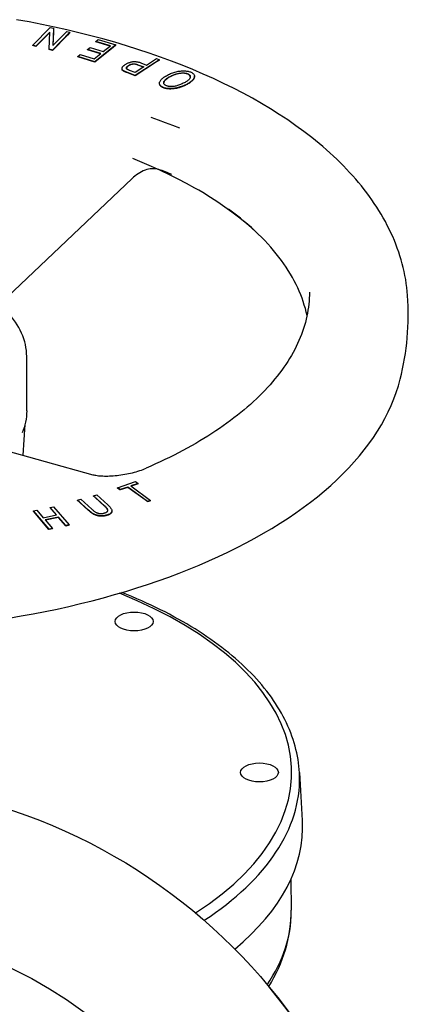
# Model space of a CAD drawing. Header units: millimetres. Extents: x 1015 to 3603, y 440 to 1502.
# Tile 19 of 19: x 1787 to 1885, y 862 to 1110. Entities that reach past the tile are written whole.
import ezdxf

# ---------------------------------------------------------------- set-up
doc = ezdxf.new("R2010")
doc.units = ezdxf.units.MM
doc.layers.add('DETAIL', color=2, linetype='Continuous')

msp = doc.modelspace()

# ---------------------------------------------------------------- linework, layer by layer
at = {"layer": 'DETAIL'}
for p, q in [((1790.14, 1103.66), (1794.57, 1108.14)), ((1794.57, 1108.14), (1795.41, 1107.93)), ((1794.41, 1106.99), (1790.94, 1103.46)), ((1794.41, 1106.9), (1790.94, 1103.38)), ((1794.24, 1102.65), (1794.41, 1106.99)), ((1799.51, 1106.92), (1795.09, 1102.44)), ((1798.89, 1106.21), (1795.09, 1102.35)), ((1795.41, 1107.93), (1795.24, 1103.6)), ((1795.24, 1103.6), (1798.72, 1107.12)), ((1795.38, 1107.02), (1795.24, 1103.6)), ((1795.41, 1107.85), (1795.38, 1107.02)), ((1795.41, 1107.85), (1795.41, 1107.93)), ((1798.72, 1107.12), (1799.51, 1106.92)), ((1799.51, 1106.84), (1798.89, 1106.21)), ((1799.51, 1106.84), (1799.51, 1106.92)), ((1790.94, 1103.46), (1790.14, 1103.66)), ((1790.14, 1103.57), (1790.14, 1103.66)), ((1790.94, 1103.38), (1790.14, 1103.57)), ((1790.94, 1103.38), (1790.94, 1103.46)), ((1803.95, 1102.58), (1804.57, 1103.08)), ((1804.57, 1103.08), (1807.87, 1102.05)), ((1811.07, 1103.75), (1805.78, 1099.51)), ((1810.38, 1103.11), (1805.78, 1099.42)), ((1806.02, 1104.63), (1806.64, 1105.13)), ((1809.66, 1103.49), (1806.02, 1104.63)), ((1806.02, 1104.54), (1806.02, 1104.63)), ((1809.59, 1103.43), (1806.02, 1104.54)), ((1806.64, 1105.13), (1811.07, 1103.75)), ((1807.87, 1102.05), (1809.66, 1103.49)), ((1811.07, 1103.66), (1810.38, 1103.11)), ((1811.07, 1103.66), (1811.07, 1103.75)), ((1795.09, 1102.44), (1794.24, 1102.65)), ((1794.24, 1102.56), (1794.24, 1102.65)), ((1795.09, 1102.35), (1794.24, 1102.56)), ((1795.09, 1102.35), (1795.09, 1102.44)), ((1801.49, 1100.85), (1802.11, 1101.35)), ((1805.78, 1099.51), (1801.49, 1100.85)), ((1801.49, 1100.76), (1801.49, 1100.85)), ((1805.78, 1099.42), (1801.49, 1100.76)), ((1802.11, 1101.35), (1805.62, 1100.25)), ((1807.24, 1101.55), (1803.95, 1102.58)), ((1803.95, 1102.49), (1803.95, 1102.58)), ((1807.16, 1101.49), (1803.95, 1102.49)), ((1805.62, 1100.25), (1807.24, 1101.55)), ((1805.78, 1099.42), (1805.78, 1099.51)), ((1818.04, 1098.21), (1815.86, 1096.8)), ((1821.98, 1100.01), (1815.87, 1096.05)), ((1821.26, 1099.45), (1815.87, 1095.96)), ((1816.61, 1098.76), (1818.04, 1098.21)), ((1817.96, 1098.16), (1816.61, 1098.68)), ((1817.35, 1099.23), (1818.77, 1098.68)), ((1818.77, 1098.68), (1821.25, 1100.29)), ((1821.25, 1100.29), (1821.98, 1100.01)), ((1821.98, 1099.92), (1821.26, 1099.45)), ((1821.98, 1099.92), (1821.98, 1100.01)), ((1812.59, 1097.7), (1812.59, 1097.78)), ((1813, 1097.13), (1813, 1097.22)), ((1815.87, 1096.05), (1813.78, 1096.85)), ((1815.87, 1095.96), (1813.78, 1096.77)), ((1815.86, 1096.8), (1814.44, 1097.34)), ((1815.87, 1095.96), (1815.87, 1096.05)), ((1830.79, 1095.75), (1830.79, 1095.84)), ((1822.03, 1094.03), (1822.03, 1094.12)), ((1815.15, 1070.12), (1782.14, 1038.7)), ((1788.64, 1011.61), (1788.64, 1025.31)), ((1787.74, 1000.45), (1788.21, 1008.2)), ((1773.26, 1004.5), (1805.24, 995.55)), ((1811.45, 992.28), (1816.01, 993.85)), ((1812.12, 991.8), (1811.45, 992.28)), ((1811.45, 992.2), (1811.45, 992.28)), ((1812.05, 991.76), (1811.45, 992.2)), ((1812.12, 991.71), (1812.05, 991.76)), ((1814.02, 992.45), (1812.12, 991.8)), ((1814.02, 992.36), (1812.12, 991.71)), ((1812.12, 991.71), (1812.12, 991.8)), ((1819.02, 988.82), (1814.02, 992.45)), ((1814.02, 992.36), (1814.02, 992.45)), ((1818.97, 988.77), (1814.02, 992.36)), ((1816.68, 993.36), (1814.78, 992.71)), ((1814.78, 992.71), (1819.78, 989.08)), ((1816.68, 993.28), (1814.86, 992.65)), ((1816.01, 993.85), (1816.68, 993.36)), ((1816.68, 993.28), (1816.68, 993.36)), ((1801.42, 989.16), (1802.22, 989.38)), ((1804.2, 986.63), (1801.42, 989.16)), ((1801.42, 989.07), (1801.42, 989.16)), ((1801.91, 988.62), (1801.42, 989.07)), ((1802.22, 989.38), (1805, 986.85)), ((1805.43, 990.26), (1806.24, 990.49)), ((1808.21, 987.73), (1805.43, 990.26)), ((1805.43, 990.18), (1805.43, 990.26)), ((1805.88, 989.77), (1805.43, 990.18)), ((1808.21, 987.65), (1805.88, 989.77)), ((1806.24, 990.49), (1809.02, 987.95)), ((1819.78, 989.08), (1819.02, 988.82)), ((1819.78, 988.99), (1819.02, 988.73)), ((1819.78, 988.99), (1819.78, 989.08)), ((1790.34, 986.43), (1791.19, 986.61)), ((1791.19, 986.61), (1792.79, 984.72)), ((1794.54, 987.32), (1795.39, 987.5)), ((1796.15, 985.43), (1794.54, 987.32)), ((1794.54, 987.24), (1794.54, 987.32)), ((1794.91, 986.81), (1794.54, 987.24)), ((1796.09, 985.42), (1794.91, 986.81)), ((1795.39, 987.5), (1799.3, 982.9)), ((1804.2, 986.54), (1801.91, 988.62)), ((1819.02, 988.73), (1818.97, 988.77)), ((1819.02, 988.73), (1819.02, 988.82)), ((1794.24, 981.83), (1790.34, 986.43)), ((1790.34, 986.35), (1790.34, 986.43)), ((1790.75, 985.86), (1790.34, 986.35)), ((1794.22, 981.78), (1790.75, 985.86)), ((1792.79, 984.72), (1796.15, 985.43)), ((1796.61, 984.89), (1793.25, 984.18)), ((1793.25, 984.18), (1795.09, 982.01)), ((1796.61, 984.8), (1793.32, 984.1)), ((1798.45, 982.72), (1796.61, 984.89)), ((1796.61, 984.8), (1796.61, 984.89)), ((1798.37, 982.72), (1796.61, 984.8)), ((1810.06, 986.38), (1810.06, 986.47)), ((1794.24, 981.74), (1794.22, 981.78)), ((1795.09, 982.01), (1794.24, 981.83)), ((1795.09, 981.92), (1794.24, 981.74)), ((1794.24, 981.74), (1794.24, 981.83)), ((1795.09, 981.92), (1795.09, 982.01)), ((1798.45, 982.63), (1798.37, 982.72)), ((1799.3, 982.9), (1798.45, 982.72)), ((1799.3, 982.81), (1798.45, 982.63)), ((1798.45, 982.63), (1798.45, 982.72)), ((1799.3, 982.81), (1799.3, 982.9)), ((1857.19, 920.54), (1857.92, 908.53)), ((1855.04, 893.64), (1855.13, 885.95))]:
    msp.add_line(p, q, dxfattribs=at)
at = {"layer": 'DETAIL', "flags": 128}
for points in [[(1884.39, 1040.65), (1884.3, 1041.66), (1884.19, 1042.67), (1884.06, 1043.67), (1883.9, 1044.68), (1883.72, 1045.68), (1883.51, 1046.67), (1883.28, 1047.67), (1883.03, 1048.66), (1882.76, 1049.64), (1882.46, 1050.63), (1882.14, 1051.6), (1881.8, 1052.58), (1881.43, 1053.55), (1881.05, 1054.51), (1880.64, 1055.47), (1880.21, 1056.43), (1879.76, 1057.37), (1879.28, 1058.32), (1878.79, 1059.25), (1878.28, 1060.18), (1877.74, 1061.11), (1877.19, 1062.02), (1876.61, 1062.93), (1876.02, 1063.84), (1875.41, 1064.73), (1874.77, 1065.62), (1874.12, 1066.51), (1873.45, 1067.38), (1872.76, 1068.25), (1872.05, 1069.11), (1871.33, 1069.97), (1870.58, 1070.82), (1869.82, 1071.66), (1869.04, 1072.49), (1868.24, 1073.32), (1867.42, 1074.14), (1866.59, 1074.95), (1865.74, 1075.76), (1864.87, 1076.55), (1863.99, 1077.35), (1863.09, 1078.13), (1862.17, 1078.91), (1860.29, 1080.44), (1858.34, 1081.94), (1856.33, 1083.41), (1854.25, 1084.85), (1852.12, 1086.26), (1849.93, 1087.64), (1847.68, 1088.98), (1845.37, 1090.3), (1843.01, 1091.59), (1840.59, 1092.84), (1838.12, 1094.06), (1835.59, 1095.25), (1833.02, 1096.4), (1830.4, 1097.52), (1827.73, 1098.61), (1825.01, 1099.66), (1822.25, 1100.68), (1819.44, 1101.67), (1816.59, 1102.62), (1813.7, 1103.53), (1810.77, 1104.41), (1807.8, 1105.25), (1804.79, 1106.05), (1801.76, 1106.82), (1798.68, 1107.55), (1795.58, 1108.24), (1792.45, 1108.9), (1789.28, 1109.51), (1786.1, 1110.09)], [(1813, 1097.22), (1812.92, 1097.27), (1812.85, 1097.32), (1812.79, 1097.38), (1812.74, 1097.43), (1812.69, 1097.49), (1812.65, 1097.55), (1812.62, 1097.6), (1812.6, 1097.66), (1812.59, 1097.73), (1812.59, 1097.79), (1812.59, 1097.86), (1812.61, 1097.92), (1812.63, 1097.99), (1812.66, 1098.07), (1812.7, 1098.14), (1812.75, 1098.22), (1812.8, 1098.29), (1812.87, 1098.37), (1812.94, 1098.45), (1813.02, 1098.52), (1813.11, 1098.6), (1813.2, 1098.67), (1813.3, 1098.75), (1813.41, 1098.82)], [(1813.41, 1098.82), (1813.55, 1098.91), (1813.68, 1098.98), (1813.82, 1099.06), (1813.96, 1099.12), (1814.1, 1099.19), (1814.25, 1099.25), (1814.39, 1099.3), (1814.55, 1099.35), (1814.7, 1099.4), (1814.86, 1099.44), (1815.02, 1099.47), (1815.18, 1099.5), (1815.35, 1099.53), (1815.52, 1099.55), (1815.69, 1099.55), (1815.86, 1099.55), (1816.04, 1099.54), (1816.22, 1099.52), (1816.4, 1099.5), (1816.58, 1099.46), (1816.77, 1099.41), (1816.96, 1099.36), (1817.15, 1099.3), (1817.35, 1099.23)], [(1813.82, 1097.64), (1813.78, 1097.67), (1813.76, 1097.7), (1813.73, 1097.73), (1813.71, 1097.76), (1813.7, 1097.8), (1813.69, 1097.83), (1813.68, 1097.86), (1813.68, 1097.9), (1813.68, 1097.94), (1813.69, 1097.98), (1813.7, 1098.01), (1813.71, 1098.05), (1813.73, 1098.1), (1813.75, 1098.14), (1813.78, 1098.18), (1813.81, 1098.22), (1813.84, 1098.26), (1813.88, 1098.3), (1813.92, 1098.34), (1813.97, 1098.38), (1814.02, 1098.42), (1814.07, 1098.47), (1814.13, 1098.51), (1814.19, 1098.55)], [(1814.19, 1098.46), (1814.15, 1098.44), (1814.12, 1098.41), (1814.08, 1098.39), (1814.05, 1098.36), (1814.02, 1098.33), (1813.98, 1098.31), (1813.95, 1098.28), (1813.93, 1098.26), (1813.9, 1098.23), (1813.88, 1098.21), (1813.85, 1098.18), (1813.83, 1098.16), (1813.81, 1098.13), (1813.79, 1098.11), (1813.77, 1098.08), (1813.76, 1098.06), (1813.74, 1098.03), (1813.73, 1098.01), (1813.72, 1097.98), (1813.71, 1097.96), (1813.7, 1097.93), (1813.69, 1097.91), (1813.69, 1097.88), (1813.68, 1097.86)], [(1814.19, 1098.55), (1814.28, 1098.6), (1814.37, 1098.65), (1814.46, 1098.7), (1814.55, 1098.75), (1814.64, 1098.79), (1814.74, 1098.82), (1814.83, 1098.86), (1814.93, 1098.89), (1815.02, 1098.91), (1815.12, 1098.93), (1815.21, 1098.95), (1815.31, 1098.96), (1815.41, 1098.97), (1815.51, 1098.98), (1815.62, 1098.98), (1815.72, 1098.98), (1815.83, 1098.97), (1815.93, 1098.95), (1816.04, 1098.93), (1816.15, 1098.91), (1816.27, 1098.88), (1816.38, 1098.85), (1816.5, 1098.81), (1816.61, 1098.76)], [(1816.61, 1098.68), (1816.5, 1098.72), (1816.38, 1098.76), (1816.27, 1098.79), (1816.15, 1098.82), (1816.04, 1098.85), (1815.93, 1098.86), (1815.83, 1098.88), (1815.72, 1098.89), (1815.62, 1098.89), (1815.51, 1098.89), (1815.41, 1098.89), (1815.31, 1098.88), (1815.21, 1098.86), (1815.12, 1098.85), (1815.02, 1098.82), (1814.93, 1098.8), (1814.83, 1098.77), (1814.74, 1098.74), (1814.64, 1098.7), (1814.55, 1098.66), (1814.46, 1098.62), (1814.37, 1098.57), (1814.28, 1098.52), (1814.19, 1098.46)], [(1813, 1097.13), (1812.97, 1097.15), (1812.94, 1097.17), (1812.91, 1097.19), (1812.88, 1097.22), (1812.85, 1097.24), (1812.82, 1097.26), (1812.8, 1097.28), (1812.77, 1097.31), (1812.75, 1097.33), (1812.73, 1097.35), (1812.71, 1097.37), (1812.69, 1097.4), (1812.67, 1097.42), (1812.66, 1097.45), (1812.65, 1097.47), (1812.63, 1097.49), (1812.62, 1097.52), (1812.61, 1097.54), (1812.61, 1097.57), (1812.6, 1097.59), (1812.59, 1097.62), (1812.59, 1097.64), (1812.59, 1097.67), (1812.59, 1097.7)], [(1813.78, 1096.85), (1813.74, 1096.87), (1813.69, 1096.89), (1813.65, 1096.9), (1813.61, 1096.92), (1813.57, 1096.94), (1813.53, 1096.96), (1813.49, 1096.97), (1813.45, 1096.99), (1813.41, 1097), (1813.38, 1097.02), (1813.35, 1097.03), (1813.31, 1097.05), (1813.28, 1097.06), (1813.25, 1097.08), (1813.22, 1097.09), (1813.19, 1097.11), (1813.16, 1097.12), (1813.14, 1097.14), (1813.11, 1097.15), (1813.09, 1097.16), (1813.07, 1097.18), (1813.04, 1097.19), (1813.02, 1097.2), (1813, 1097.22)], [(1813.78, 1096.77), (1813.74, 1096.78), (1813.69, 1096.8), (1813.65, 1096.82), (1813.61, 1096.84), (1813.57, 1096.85), (1813.53, 1096.87), (1813.49, 1096.88), (1813.45, 1096.9), (1813.41, 1096.92), (1813.38, 1096.93), (1813.35, 1096.95), (1813.31, 1096.96), (1813.28, 1096.98), (1813.25, 1096.99), (1813.22, 1097.01), (1813.19, 1097.02), (1813.16, 1097.04), (1813.14, 1097.05), (1813.11, 1097.06), (1813.09, 1097.08), (1813.07, 1097.09), (1813.04, 1097.1), (1813.02, 1097.12), (1813, 1097.13)], [(1814.44, 1097.34), (1814.4, 1097.36), (1814.36, 1097.38), (1814.32, 1097.39), (1814.29, 1097.41), (1814.25, 1097.42), (1814.22, 1097.43), (1814.19, 1097.45), (1814.15, 1097.46), (1814.12, 1097.48), (1814.09, 1097.49), (1814.07, 1097.5), (1814.04, 1097.51), (1814.01, 1097.53), (1813.99, 1097.54), (1813.97, 1097.55), (1813.94, 1097.56), (1813.92, 1097.57), (1813.91, 1097.58), (1813.89, 1097.59), (1813.87, 1097.6), (1813.86, 1097.61), (1813.84, 1097.62), (1813.83, 1097.63), (1813.82, 1097.64)], [(1822.86, 1093.1), (1822.69, 1093.18), (1822.55, 1093.27), (1822.42, 1093.37), (1822.31, 1093.47), (1822.21, 1093.58), (1822.14, 1093.69), (1822.08, 1093.81), (1822.05, 1093.94), (1822.03, 1094.06), (1822.03, 1094.19), (1822.05, 1094.33), (1822.09, 1094.46), (1822.15, 1094.59), (1822.23, 1094.73), (1822.33, 1094.87), (1822.45, 1095.01), (1822.59, 1095.16), (1822.74, 1095.3), (1822.91, 1095.44), (1823.1, 1095.58), (1823.3, 1095.72), (1823.51, 1095.85), (1823.75, 1095.99), (1824, 1096.13)], [(1823.63, 1093.51), (1823.52, 1093.57), (1823.41, 1093.64), (1823.32, 1093.71), (1823.25, 1093.78), (1823.18, 1093.86), (1823.13, 1093.94), (1823.1, 1094.03), (1823.07, 1094.12), (1823.07, 1094.21), (1823.07, 1094.31), (1823.09, 1094.41), (1823.13, 1094.51), (1823.18, 1094.61), (1823.25, 1094.71), (1823.33, 1094.82), (1823.43, 1094.92), (1823.54, 1095.03), (1823.66, 1095.14), (1823.8, 1095.25), (1823.95, 1095.36), (1824.11, 1095.47), (1824.29, 1095.58), (1824.48, 1095.69), (1824.68, 1095.8)], [(1824.68, 1095.71), (1824.56, 1095.64), (1824.44, 1095.58), (1824.32, 1095.51), (1824.21, 1095.44), (1824.11, 1095.38), (1824.01, 1095.31), (1823.91, 1095.24), (1823.82, 1095.18), (1823.74, 1095.11), (1823.66, 1095.05), (1823.58, 1094.98), (1823.51, 1094.92), (1823.44, 1094.85), (1823.38, 1094.79), (1823.32, 1094.72), (1823.27, 1094.66), (1823.23, 1094.6), (1823.19, 1094.53), (1823.16, 1094.47), (1823.13, 1094.41), (1823.1, 1094.35), (1823.09, 1094.29), (1823.07, 1094.23), (1823.07, 1094.17)], [(1824, 1096.13), (1824.26, 1096.26), (1824.52, 1096.39), (1824.79, 1096.51), (1825.06, 1096.61), (1825.34, 1096.72), (1825.61, 1096.81), (1825.89, 1096.89), (1826.18, 1096.97), (1826.46, 1097.04), (1826.74, 1097.09), (1827.01, 1097.14), (1827.28, 1097.17), (1827.54, 1097.2), (1827.8, 1097.21), (1828.06, 1097.22), (1828.31, 1097.21), (1828.55, 1097.2), (1828.78, 1097.17), (1829.01, 1097.14), (1829.22, 1097.1), (1829.42, 1097.05), (1829.61, 1096.99), (1829.79, 1096.93), (1829.96, 1096.86)], [(1824.68, 1095.8), (1824.9, 1095.91), (1825.12, 1096.02), (1825.34, 1096.11), (1825.55, 1096.2), (1825.77, 1096.29), (1825.98, 1096.36), (1826.19, 1096.43), (1826.4, 1096.49), (1826.61, 1096.54), (1826.81, 1096.58), (1827.02, 1096.62), (1827.22, 1096.65), (1827.42, 1096.67), (1827.61, 1096.69), (1827.8, 1096.69), (1827.97, 1096.69), (1828.15, 1096.69), (1828.32, 1096.67), (1828.48, 1096.65), (1828.63, 1096.62), (1828.78, 1096.59), (1828.92, 1096.55), (1829.06, 1096.5), (1829.19, 1096.44)], [(1828.54, 1096.55), (1828.41, 1096.57), (1828.28, 1096.59), (1828.14, 1096.6), (1828, 1096.61), (1827.86, 1096.61), (1827.71, 1096.6), (1827.56, 1096.6), (1827.4, 1096.58), (1827.24, 1096.57), (1827.08, 1096.54), (1826.91, 1096.52), (1826.75, 1096.48), (1826.58, 1096.45), (1826.41, 1096.41), (1826.25, 1096.36), (1826.08, 1096.31), (1825.91, 1096.25), (1825.73, 1096.19), (1825.56, 1096.12), (1825.39, 1096.05), (1825.21, 1095.97), (1825.03, 1095.89), (1824.86, 1095.8), (1824.68, 1095.71)], [(1829.19, 1096.44), (1829.31, 1096.38), (1829.41, 1096.32), (1829.5, 1096.25), (1829.58, 1096.18), (1829.64, 1096.1), (1829.69, 1096.02), (1829.73, 1095.94), (1829.75, 1095.85), (1829.76, 1095.77), (1829.76, 1095.67), (1829.74, 1095.58), (1829.71, 1095.48), (1829.67, 1095.37), (1829.61, 1095.27), (1829.54, 1095.17), (1829.45, 1095.06), (1829.35, 1094.96), (1829.24, 1094.85), (1829.11, 1094.75), (1828.97, 1094.64), (1828.81, 1094.53), (1828.64, 1094.43), (1828.45, 1094.32), (1828.25, 1094.21)], [(1829.19, 1096.35), (1829.16, 1096.37), (1829.14, 1096.38), (1829.11, 1096.39), (1829.09, 1096.4), (1829.06, 1096.41), (1829.04, 1096.42), (1829.01, 1096.43), (1828.99, 1096.44), (1828.96, 1096.45), (1828.93, 1096.46), (1828.91, 1096.46), (1828.88, 1096.47), (1828.85, 1096.48), (1828.82, 1096.49), (1828.8, 1096.5), (1828.77, 1096.5), (1828.74, 1096.51), (1828.71, 1096.52), (1828.68, 1096.52), (1828.65, 1096.53), (1828.63, 1096.54), (1828.6, 1096.54), (1828.57, 1096.55), (1828.54, 1096.55)], [(1829.96, 1096.86), (1830.13, 1096.77), (1830.28, 1096.67), (1830.41, 1096.58), (1830.53, 1096.47), (1830.62, 1096.36), (1830.69, 1096.25), (1830.75, 1096.13), (1830.78, 1096), (1830.79, 1095.87), (1830.79, 1095.74), (1830.77, 1095.61), (1830.72, 1095.47), (1830.66, 1095.34), (1830.58, 1095.2), (1830.48, 1095.06), (1830.36, 1094.92), (1830.22, 1094.78), (1830.08, 1094.64), (1829.92, 1094.51), (1829.74, 1094.38), (1829.56, 1094.25), (1829.36, 1094.12), (1829.16, 1094), (1828.94, 1093.88)], [(1830.78, 1095.58), (1830.76, 1095.5), (1830.74, 1095.43), (1830.71, 1095.35), (1830.67, 1095.27), (1830.63, 1095.2), (1830.58, 1095.12), (1830.53, 1095.04), (1830.47, 1094.97), (1830.41, 1094.89), (1830.34, 1094.81), (1830.26, 1094.73), (1830.18, 1094.65), (1830.1, 1094.58), (1830.01, 1094.5), (1829.92, 1094.43), (1829.83, 1094.35), (1829.73, 1094.28), (1829.63, 1094.21), (1829.52, 1094.13), (1829.41, 1094.06), (1829.3, 1093.99), (1829.18, 1093.92), (1829.06, 1093.86), (1828.94, 1093.79)], [(1829.55, 1096.12), (1829.54, 1096.13), (1829.53, 1096.14), (1829.52, 1096.15), (1829.5, 1096.16), (1829.49, 1096.17), (1829.48, 1096.18), (1829.46, 1096.19), (1829.45, 1096.2), (1829.44, 1096.21), (1829.42, 1096.22), (1829.41, 1096.23), (1829.39, 1096.24), (1829.38, 1096.25), (1829.36, 1096.26), (1829.34, 1096.27), (1829.33, 1096.28), (1829.31, 1096.29), (1829.3, 1096.3), (1829.28, 1096.31), (1829.26, 1096.32), (1829.24, 1096.33), (1829.22, 1096.34), (1829.21, 1096.34), (1829.19, 1096.35)], [(1829.76, 1095.7), (1829.76, 1095.72), (1829.76, 1095.74), (1829.76, 1095.76), (1829.75, 1095.77), (1829.75, 1095.79), (1829.74, 1095.81), (1829.74, 1095.83), (1829.73, 1095.85), (1829.73, 1095.87), (1829.72, 1095.88), (1829.71, 1095.9), (1829.7, 1095.92), (1829.69, 1095.94), (1829.68, 1095.95), (1829.67, 1095.97), (1829.66, 1095.99), (1829.65, 1096), (1829.64, 1096.02), (1829.63, 1096.04), (1829.61, 1096.05), (1829.6, 1096.07), (1829.58, 1096.09), (1829.57, 1096.1), (1829.55, 1096.12)], [(1830.79, 1095.75), (1830.79, 1095.74), (1830.79, 1095.74), (1830.79, 1095.73), (1830.79, 1095.72), (1830.79, 1095.71), (1830.79, 1095.71), (1830.79, 1095.7), (1830.79, 1095.69), (1830.79, 1095.69), (1830.79, 1095.68), (1830.79, 1095.67), (1830.79, 1095.66), (1830.79, 1095.66), (1830.79, 1095.65), (1830.79, 1095.64), (1830.79, 1095.63), (1830.79, 1095.63), (1830.78, 1095.62), (1830.78, 1095.61), (1830.78, 1095.61), (1830.78, 1095.6), (1830.78, 1095.59), (1830.78, 1095.58), (1830.78, 1095.58)], [(1822.32, 1093.37), (1822.29, 1093.4), (1822.27, 1093.42), (1822.25, 1093.45), (1822.23, 1093.47), (1822.21, 1093.5), (1822.19, 1093.52), (1822.17, 1093.55), (1822.16, 1093.58), (1822.14, 1093.6), (1822.13, 1093.63), (1822.11, 1093.66), (1822.1, 1093.68), (1822.09, 1093.71), (1822.08, 1093.74), (1822.07, 1093.77), (1822.06, 1093.8), (1822.05, 1093.82), (1822.05, 1093.85), (1822.04, 1093.88), (1822.04, 1093.91), (1822.03, 1093.94), (1822.03, 1093.97), (1822.03, 1094), (1822.03, 1094.03)], [(1822.86, 1093.01), (1822.83, 1093.02), (1822.8, 1093.04), (1822.78, 1093.05), (1822.75, 1093.06), (1822.72, 1093.08), (1822.7, 1093.09), (1822.67, 1093.11), (1822.65, 1093.12), (1822.62, 1093.14), (1822.6, 1093.15), (1822.58, 1093.17), (1822.55, 1093.18), (1822.53, 1093.2), (1822.51, 1093.21), (1822.49, 1093.23), (1822.47, 1093.24), (1822.45, 1093.26), (1822.43, 1093.28), (1822.41, 1093.29), (1822.39, 1093.31), (1822.37, 1093.32), (1822.35, 1093.34), (1822.33, 1093.36), (1822.32, 1093.37)], [(1828.94, 1093.88), (1828.65, 1093.73), (1828.37, 1093.59), (1828.08, 1093.47), (1827.8, 1093.35), (1827.52, 1093.24), (1827.24, 1093.15), (1826.96, 1093.06), (1826.68, 1092.99), (1826.41, 1092.92), (1826.13, 1092.86), (1825.85, 1092.82), (1825.58, 1092.78), (1825.31, 1092.75), (1825.05, 1092.73), (1824.79, 1092.73), (1824.55, 1092.73), (1824.31, 1092.74), (1824.08, 1092.76), (1823.86, 1092.79), (1823.64, 1092.83), (1823.43, 1092.89), (1823.23, 1092.95), (1823.04, 1093.02), (1822.86, 1093.1)], [(1828.25, 1094.21), (1828, 1094.08), (1827.75, 1093.95), (1827.5, 1093.84), (1827.26, 1093.74), (1827.03, 1093.65), (1826.8, 1093.57), (1826.57, 1093.49), (1826.35, 1093.43), (1826.14, 1093.38), (1825.93, 1093.34), (1825.73, 1093.3), (1825.53, 1093.28), (1825.33, 1093.27), (1825.15, 1093.26), (1824.97, 1093.26), (1824.79, 1093.26), (1824.63, 1093.27), (1824.47, 1093.28), (1824.31, 1093.31), (1824.16, 1093.34), (1824.02, 1093.37), (1823.89, 1093.41), (1823.76, 1093.46), (1823.63, 1093.51)], [(1828.94, 1093.79), (1828.71, 1093.67), (1828.49, 1093.56), (1828.26, 1093.46), (1828.04, 1093.36), (1827.82, 1093.27), (1827.6, 1093.19), (1827.38, 1093.11), (1827.16, 1093.03), (1826.94, 1092.97), (1826.72, 1092.91), (1826.5, 1092.85), (1826.28, 1092.81), (1826.06, 1092.76), (1825.84, 1092.73), (1825.63, 1092.7), (1825.41, 1092.67), (1825.2, 1092.66), (1825, 1092.65), (1824.8, 1092.64), (1824.6, 1092.64), (1824.41, 1092.65), (1824.23, 1092.66), (1824.05, 1092.68), (1823.87, 1092.7)], [(1823.87, 1092.7), (1823.83, 1092.71), (1823.78, 1092.72), (1823.74, 1092.73), (1823.69, 1092.74), (1823.65, 1092.75), (1823.6, 1092.76), (1823.56, 1092.77), (1823.51, 1092.78), (1823.47, 1092.79), (1823.43, 1092.8), (1823.38, 1092.81), (1823.34, 1092.83), (1823.3, 1092.84), (1823.26, 1092.85), (1823.22, 1092.87), (1823.18, 1092.88), (1823.13, 1092.89), (1823.09, 1092.91), (1823.05, 1092.92), (1823.02, 1092.94), (1822.98, 1092.96), (1822.94, 1092.97), (1822.9, 1092.99), (1822.86, 1093.01)], [(1827.14, 1082.75), (1825.36, 1083.44), (1823.56, 1084.12), (1821.74, 1084.79), (1819.9, 1085.44)], [(1846.5, 1056.46), (1845.04, 1057.79), (1843.5, 1059.1), (1841.89, 1060.39), (1840.22, 1061.67), (1838.48, 1062.92), (1836.67, 1064.16), (1834.8, 1065.37), (1832.87, 1066.56), (1831.88, 1067.14), (1830.87, 1067.72), (1828.81, 1068.86), (1826.7, 1069.98), (1824.52, 1071.07), (1822.29, 1072.13), (1820.01, 1073.16), (1817.67, 1074.17), (1815.28, 1075.14)], [(1818.42, 1072.24), (1817.95, 1072.02), (1817.49, 1071.79), (1817.05, 1071.54), (1816.62, 1071.28), (1816.22, 1071), (1815.84, 1070.72), (1815.48, 1070.42), (1815.15, 1070.12)], [(1825.1, 1071.08), (1824.72, 1071.27), (1824.32, 1071.46), (1823.93, 1071.63), (1823.52, 1071.81), (1823.11, 1071.97), (1822.69, 1072.11), (1822.27, 1072.24), (1821.84, 1072.36), (1821.41, 1072.45), (1820.97, 1072.52), (1820.54, 1072.56), (1820.1, 1072.57), (1819.67, 1072.55), (1819.24, 1072.49), (1818.82, 1072.39), (1818.42, 1072.24)], [(1859.1, 1035.61), (1858.9, 1036.49), (1858.68, 1037.37), (1858.42, 1038.24), (1858.15, 1039.12), (1857.84, 1039.99), (1857.51, 1040.86), (1857.14, 1041.73), (1856.76, 1042.6), (1856.34, 1043.47), (1855.9, 1044.34), (1855.43, 1045.2), (1854.93, 1046.06), (1854.4, 1046.92), (1853.85, 1047.78), (1853.27, 1048.63), (1852.66, 1049.48), (1852.03, 1050.33), (1851.37, 1051.17), (1850.68, 1052), (1849.97, 1052.84), (1849.23, 1053.67), (1848.46, 1054.49), (1847.67, 1055.31), (1846.85, 1056.12), (1846, 1056.93), (1845.13, 1057.74), (1844.23, 1058.53), (1843.31, 1059.32), (1842.36, 1060.11), (1841.39, 1060.88), (1840.39, 1061.66), (1839.37, 1062.42)], [(1859.71, 1041.54), (1859.7, 1040.77), (1859.67, 1040.01), (1859.62, 1039.24), (1859.55, 1038.48), (1859.46, 1037.71), (1859.34, 1036.95), (1859.21, 1036.18), (1859.06, 1035.42), (1858.88, 1034.66), (1858.69, 1033.9), (1858.47, 1033.13), (1858.23, 1032.37), (1857.98, 1031.61), (1857.7, 1030.85), (1857.4, 1030.09), (1857.08, 1029.34), (1856.74, 1028.58), (1856.38, 1027.83), (1856, 1027.07), (1855.59, 1026.32), (1855.17, 1025.57), (1854.73, 1024.82), (1854.26, 1024.08), (1853.78, 1023.33), (1853.27, 1022.59), (1852.75, 1021.85), (1852.2, 1021.12), (1851.63, 1020.38), (1851.05, 1019.65), (1850.44, 1018.93), (1849.81, 1018.2), (1849.16, 1017.48), (1848.5, 1016.77), (1847.81, 1016.05), (1847.1, 1015.35), (1846.37, 1014.64), (1845.63, 1013.94), (1844.86, 1013.24), (1844.08, 1012.55), (1843.27, 1011.87), (1842.45, 1011.18), (1841.6, 1010.51), (1840.74, 1009.84), (1839.86, 1009.17), (1838.96, 1008.51), (1838.05, 1007.85), (1837.11, 1007.2), (1836.16, 1006.56), (1835.19, 1005.92), (1834.2, 1005.29), (1833.2, 1004.67), (1832.17, 1004.05), (1831.13, 1003.44), (1830.08, 1002.83), (1829, 1002.23), (1827.91, 1001.64), (1826.81, 1001.06), (1825.69, 1000.48), (1824.55, 999.91), (1823.39, 999.35), (1822.22, 998.79), (1821.04, 998.25), (1819.84, 997.71), (1818.63, 997.17)], [(1882.54, 1019.62), (1882.85, 1020.89), (1883.13, 1022.18), (1883.39, 1023.47), (1883.62, 1024.76), (1883.83, 1026.07), (1884.01, 1027.38), (1884.17, 1028.7), (1884.3, 1030.02), (1884.4, 1031.34), (1884.48, 1032.67), (1884.53, 1034), (1884.56, 1035.33), (1884.55, 1036.66), (1884.52, 1037.99), (1884.47, 1039.32), (1884.39, 1040.65)], [(1788.64, 1025.31), (1788.62, 1026.06), (1788.55, 1026.81), (1788.45, 1027.55), (1788.31, 1028.29), (1788.13, 1029.03), (1787.91, 1029.76), (1787.65, 1030.48), (1787.35, 1031.2), (1787.02, 1031.91), (1786.65, 1032.61), (1786.24, 1033.3), (1785.8, 1033.98), (1785.33, 1034.65), (1784.82, 1035.31), (1784.28, 1035.96), (1783.7, 1036.6)], [(1784.16, 959.46), (1787.22, 959.98), (1790.26, 960.53), (1793.27, 961.12), (1796.26, 961.74), (1799.22, 962.4), (1802.15, 963.09), (1805.05, 963.82), (1807.91, 964.57), (1810.74, 965.36), (1813.54, 966.18), (1816.29, 967.03), (1819.01, 967.92), (1821.69, 968.83), (1824.33, 969.78), (1826.93, 970.75), (1829.48, 971.76), (1831.99, 972.79), (1834.45, 973.85), (1836.86, 974.94), (1839.23, 976.06), (1841.54, 977.2), (1843.81, 978.37), (1846.02, 979.57), (1848.18, 980.79), (1850.28, 982.04), (1852.33, 983.31), (1854.32, 984.6), (1856.26, 985.92), (1858.14, 987.27), (1859.96, 988.63), (1861.71, 990.01), (1863.41, 991.42), (1865.05, 992.85), (1866.62, 994.29), (1868.13, 995.76), (1869.57, 997.25), (1870.95, 998.75), (1872.26, 1000.27), (1873.5, 1001.81), (1874.68, 1003.36), (1875.78, 1004.93), (1876.82, 1006.52), (1877.79, 1008.11), (1878.69, 1009.72), (1879.51, 1011.35), (1880.27, 1012.98), (1880.95, 1014.63), (1881.55, 1016.28), (1882.09, 1017.95), (1882.54, 1019.62)], [(1788.64, 1011.61), (1788.62, 1010.9), (1788.56, 1010.2), (1788.48, 1009.51), (1788.35, 1008.81), (1788.19, 1008.12), (1788, 1007.43), (1787.77, 1006.75), (1787.51, 1006.08)], [(1805.24, 995.55), (1805.47, 995.5), (1805.73, 995.44), (1806.02, 995.39), (1806.33, 995.34), (1806.66, 995.3), (1807.01, 995.27), (1807.38, 995.24), (1807.77, 995.23), (1808.17, 995.22), (1808.59, 995.21), (1809.02, 995.22), (1809.47, 995.23), (1809.92, 995.26), (1810.39, 995.29), (1810.86, 995.33), (1811.34, 995.38), (1811.82, 995.43), (1812.31, 995.5), (1812.8, 995.57), (1813.29, 995.66), (1813.78, 995.75), (1814.26, 995.84), (1814.74, 995.95), (1815.22, 996.06), (1815.69, 996.18), (1816.15, 996.31), (1816.6, 996.44), (1817.04, 996.58), (1817.46, 996.72), (1817.87, 996.87), (1818.26, 997.02), (1818.63, 997.17)], [(1808.73, 985.37), (1808.52, 985.32), (1808.31, 985.27), (1808.1, 985.23), (1807.89, 985.21), (1807.69, 985.19), (1807.49, 985.18), (1807.29, 985.18), (1807.09, 985.2), (1806.9, 985.22), (1806.71, 985.24), (1806.52, 985.28), (1806.34, 985.33), (1806.16, 985.38), (1805.98, 985.44), (1805.8, 985.52), (1805.63, 985.6), (1805.46, 985.69), (1805.29, 985.79), (1805.12, 985.9), (1804.94, 986.02), (1804.76, 986.16), (1804.57, 986.3), (1804.39, 986.46), (1804.2, 986.63)], [(1807.48, 985.1), (1807.33, 985.1), (1807.18, 985.1), (1807.03, 985.11), (1806.89, 985.13), (1806.75, 985.15), (1806.61, 985.18), (1806.47, 985.21), (1806.33, 985.24), (1806.2, 985.28), (1806.06, 985.33), (1805.93, 985.38), (1805.8, 985.43), (1805.67, 985.49), (1805.55, 985.55), (1805.42, 985.63), (1805.29, 985.7), (1805.16, 985.79), (1805.02, 985.87), (1804.89, 985.97), (1804.75, 986.07), (1804.62, 986.18), (1804.48, 986.29), (1804.34, 986.42), (1804.2, 986.54)], [(1805, 986.85), (1805.15, 986.72), (1805.3, 986.59), (1805.44, 986.48), (1805.58, 986.37), (1805.71, 986.28), (1805.84, 986.19), (1805.96, 986.12), (1806.07, 986.06), (1806.18, 986), (1806.3, 985.95), (1806.42, 985.91), (1806.54, 985.87), (1806.66, 985.84), (1806.78, 985.81), (1806.91, 985.79), (1807.04, 985.78), (1807.17, 985.77), (1807.3, 985.77), (1807.43, 985.77), (1807.56, 985.78), (1807.7, 985.79), (1807.83, 985.82), (1807.96, 985.84), (1808.09, 985.88)], [(1808.09, 985.88), (1808.23, 985.92), (1808.37, 985.96), (1808.49, 986.01), (1808.6, 986.06), (1808.69, 986.11), (1808.78, 986.16), (1808.85, 986.21), (1808.91, 986.27), (1808.97, 986.33), (1809, 986.39), (1809.03, 986.45), (1809.05, 986.52), (1809.05, 986.59), (1809.04, 986.66), (1809.02, 986.74), (1808.98, 986.83), (1808.93, 986.92), (1808.87, 987.02), (1808.79, 987.12), (1808.7, 987.23), (1808.6, 987.35), (1808.48, 987.47), (1808.35, 987.6), (1808.21, 987.73)], [(1809.05, 986.53), (1809.04, 986.56), (1809.04, 986.6), (1809.03, 986.63), (1809.01, 986.67), (1809, 986.71), (1808.98, 986.74), (1808.96, 986.79), (1808.94, 986.83), (1808.91, 986.87), (1808.88, 986.91), (1808.85, 986.96), (1808.82, 987), (1808.78, 987.05), (1808.74, 987.1), (1808.7, 987.15), (1808.66, 987.2), (1808.61, 987.25), (1808.56, 987.31), (1808.51, 987.36), (1808.45, 987.41), (1808.4, 987.47), (1808.34, 987.53), (1808.27, 987.59), (1808.21, 987.65)], [(1809.02, 987.95), (1809.19, 987.79), (1809.35, 987.64), (1809.49, 987.49), (1809.62, 987.35), (1809.73, 987.21), (1809.82, 987.08), (1809.9, 986.96), (1809.96, 986.85), (1810.01, 986.74), (1810.04, 986.63), (1810.05, 986.52), (1810.05, 986.41), (1810.04, 986.31), (1810.01, 986.21), (1809.96, 986.11), (1809.9, 986.01), (1809.82, 985.91), (1809.72, 985.82), (1809.61, 985.73), (1809.47, 985.65), (1809.31, 985.57), (1809.14, 985.5), (1808.95, 985.43), (1808.73, 985.37)], [(1808.73, 985.28), (1808.68, 985.27), (1808.63, 985.25), (1808.57, 985.24), (1808.52, 985.23), (1808.46, 985.22), (1808.41, 985.2), (1808.36, 985.19), (1808.3, 985.18), (1808.25, 985.17), (1808.2, 985.16), (1808.15, 985.16), (1808.09, 985.15), (1808.04, 985.14), (1807.99, 985.13), (1807.94, 985.13), (1807.89, 985.12), (1807.83, 985.12), (1807.78, 985.11), (1807.73, 985.11), (1807.68, 985.1), (1807.63, 985.1), (1807.58, 985.1), (1807.53, 985.1), (1807.48, 985.1)], [(1809.75, 985.76), (1809.73, 985.74), (1809.7, 985.71), (1809.67, 985.69), (1809.64, 985.67), (1809.6, 985.65), (1809.57, 985.62), (1809.54, 985.6), (1809.5, 985.58), (1809.46, 985.56), (1809.42, 985.54), (1809.38, 985.52), (1809.34, 985.5), (1809.3, 985.48), (1809.25, 985.46), (1809.21, 985.44), (1809.16, 985.42), (1809.11, 985.4), (1809.06, 985.39), (1809.01, 985.37), (1808.96, 985.35), (1808.9, 985.33), (1808.85, 985.32), (1808.79, 985.3), (1808.73, 985.28)], [(1810.06, 986.38), (1810.05, 986.35), (1810.05, 986.33), (1810.05, 986.3), (1810.05, 986.27), (1810.04, 986.25), (1810.04, 986.22), (1810.03, 986.19), (1810.02, 986.17), (1810.01, 986.14), (1810, 986.11), (1809.99, 986.09), (1809.98, 986.06), (1809.97, 986.03), (1809.95, 986.01), (1809.94, 985.98), (1809.92, 985.96), (1809.91, 985.93), (1809.89, 985.91), (1809.87, 985.88), (1809.85, 985.86), (1809.83, 985.83), (1809.8, 985.81), (1809.78, 985.78), (1809.75, 985.76)], [(1857.23, 919.61), (1857.2, 920.47), (1857.14, 921.32), (1857.06, 922.17), (1856.96, 923.02), (1856.84, 923.87), (1856.69, 924.72), (1856.52, 925.56), (1856.32, 926.41), (1856.1, 927.25), (1855.86, 928.09), (1855.6, 928.93), (1855.31, 929.76), (1855, 930.6), (1854.67, 931.43), (1854.31, 932.25), (1853.94, 933.07), (1853.54, 933.89), (1853.12, 934.71), (1852.67, 935.52), (1852.21, 936.33), (1851.72, 937.13), (1851.21, 937.93), (1850.68, 938.72), (1850.13, 939.51), (1849.56, 940.29), (1848.97, 941.07), (1848.35, 941.84), (1847.72, 942.61), (1847.07, 943.37), (1846.39, 944.13), (1845.7, 944.88), (1844.98, 945.63), (1844.25, 946.37), (1843.49, 947.1), (1842.72, 947.83), (1841.92, 948.55), (1841.11, 949.27), (1840.28, 949.98), (1839.43, 950.68), (1838.56, 951.38), (1837.67, 952.07), (1836.77, 952.75), (1835.84, 953.43), (1834.9, 954.1), (1833.94, 954.76), (1832.96, 955.42), (1831.97, 956.07), (1830.96, 956.71), (1829.93, 957.34), (1828.88, 957.97), (1827.82, 958.59), (1826.74, 959.2), (1825.64, 959.8), (1824.53, 960.4), (1823.4, 960.99), (1822.26, 961.56), (1821.1, 962.14), (1819.93, 962.7), (1818.74, 963.25), (1817.54, 963.8), (1816.32, 964.34), (1815.08, 964.86), (1813.84, 965.38), (1812.58, 965.89)], [(1849.49, 866.69), (1850.16, 867.81), (1850.78, 868.94), (1851.37, 870.08), (1851.92, 871.22), (1852.42, 872.38), (1852.88, 873.55), (1853.3, 874.73), (1853.68, 875.91), (1854.02, 877.1), (1854.31, 878.3), (1854.56, 879.5), (1854.77, 880.71), (1854.93, 881.92), (1855.04, 883.13), (1855.11, 884.35), (1855.14, 885.56)]]:
    msp.add_lwpolyline(points, dxfattribs=at)
at = {"layer": 'DETAIL'}
for radius in [142.5, 105.5]:
    msp.add_circle((1739.64, 775.93), radius, dxfattribs=at)
msp.add_arc((1739.64, 775.93), 142.5, 140.4355, 39.5645, dxfattribs=at)
for centre, major_axis, start_param, end_param in [((1739.64, 920.6), (115.6, 0), 5.624676, 7.178379), ((1739.64, 918.96), (117.6, 0), 5.633064, 6.294323), ((1739.64, 906.74), (118.34, 0), 5.739856, 6.313448), ((1739.64, 885.59), (115.5, 0), 5.958469, 6.289532)]:
    msp.add_ellipse(centre, major_axis=major_axis, ratio=0.5, start_param=start_param, end_param=end_param, dxfattribs=at)
for centre in [(1815.65, 958.61), (1847.14, 920.6)]:
    msp.add_ellipse(centre, major_axis=(-4.75, 0), ratio=0.5, dxfattribs=at)

doc.saveas('drawing.dxf')
